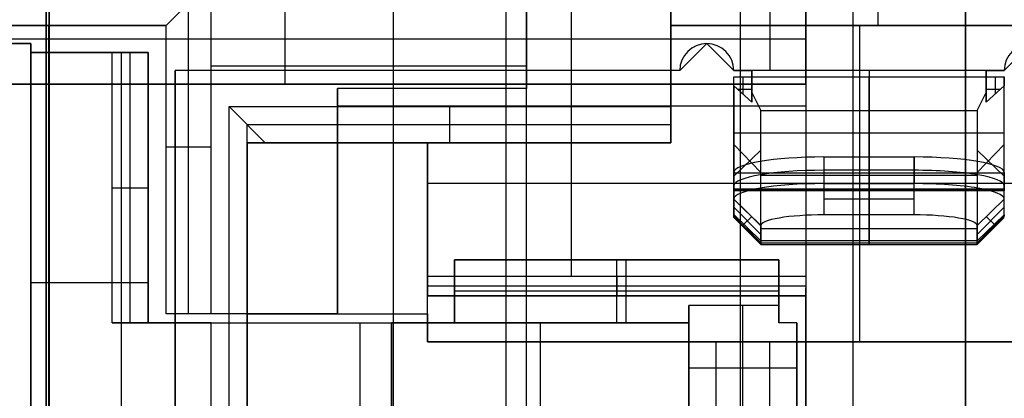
# Model space of a CAD drawing. Extents: x -9 to 8, y 1 to 147.
# Tile 106 of 181: x -4.51 to 0.96, y 93.04 to 95.14. Entities that reach past the tile are written whole.
import ezdxf

# ---------------------------------------------------------------- set-up
doc = ezdxf.new("R2010")
doc.units = 0
doc.layers.add('DEFAULT', color=7, linetype='CONTINUOUS')

msp = doc.modelspace()

# ---------------------------------------------------------------- linework, layer by layer
at = {"layer": 'DEFAULT', "color": 7}
for p, q in [((-0.51, 113.8602, -86.3839), (-0.51, 64.874, -86.3839)), ((0.115, 113.8766, -86.3675), (0.115, 64.8576, -86.3675)), ((0.74, 113.8929, -86.3512), (0.74, 64.8413, -86.3512)), ((-0.51, 108.8312, -98.4118), (-0.51, 61.875, -98.4118)), ((-2.435, 108.7816, -98.4622), (-2.435, 61.9254, -98.4622)), ((-4.36, 108.7321, -98.5126), (-4.36, 61.9758, -98.5126)), ((-0.51, 107.6335, -95.1478), (-0.51, 71.1007, -95.1478)), ((-4.36, 61.9758, -100.7782), (-4.36, 97.6674, -100.7782)), ((-1.81, 97.6641, -100.845), (-1.81, 61.9091, -100.845)), ((0.74, 61.8423, -100.9118), (0.74, 97.6608, -100.9118))]:
    msp.add_line(p, q, dxfattribs=at)
at = {"layer": 'DEFAULT', "color": 254}
for p, q in [((-4.3443, 110.2689, -98.3037), (-4.3443, 69.6858, -98.3037)), ((-4.3443, 72.1866, -100.8046), (-4.3443, 107.768, -100.8046)), ((-1.695, 80.4076, -38.8001), (-1.695, 96.6076, -38.8001)), ((-1.695, 80.4076, -38.5001), (-1.695, 96.6076, -38.5001)), ((-0.345, 96.2576, -18.4001), (-0.345, 94.8576, -18.4001)), ((-0.345, 96.2576, -18.1001), (-0.345, 94.8576, -18.1001)), ((-1.695, 95.8126, -31.8501), (-1.695, 94.7576, -31.8501)), ((-1.695, 95.8126, -34.6001), (-1.695, 94.7576, -34.6001)), ((-1.695, 94.7576, -33.2251), (-1.695, 95.8126, -33.2251)), ((-1.445, 93.7159, -34.6001), (-1.445, 95.8126, -34.6001)), ((-0.145, 95.8126, -38.4001), (-0.145, 91.6776, -38.4001)), ((-0.145, 95.8126, -34.6001), (-0.145, 93.7159, -34.6001)), ((-3.445, 95.3576, -31.8501), (-3.695, 95.1076, -31.3501)), ((-3.445, 93.5076, -31.8501), (-3.445, 95.3576, -31.8501)), ((-3.035, 94.7826, -37.2501), (-3.035, 95.2826, -37.2501)), ((-3.035, 94.7826, -37.7501), (-3.035, 95.2826, -37.7501)), ((-0.895, 94.6576, -18.4501), (-0.895, 95.3076, -18.4501)), ((-0.895, 95.3076, -18.4501), (-0.895, 95.1076, -18.6501)), ((-0.145, 95.2826, -37.7501), (-0.145, 94.7826, -37.7501)), ((-0.145, 94.7826, -37.2501), (-0.145, 95.2826, -37.2501)), ((0.255, 95.1076, -18.6501), (0.255, 95.3076, -18.4501)), ((-3.57, 93.5076, -31.6001), (-3.57, 95.2326, -31.6001)), ((-3.695, 95.1076, -31.3501), (-5.445, 95.1076, -31.3501)), ((-5.445, 95.1076, -19.4501), (-3.695, 95.1076, -19.4501)), ((-3.695, 95.1076, -25.4001), (-5.445, 95.1076, -25.4001)), ((-4.345, 81.9076, -19.4501), (-4.345, 95.1076, -19.4501)), ((-3.695, 93.5076, -31.3501), (-3.695, 95.1076, -31.3501)), ((-3.695, 95.1076, -19.4501), (-3.695, 95.1076, -31.3501)), ((-3.695, 93.5076, -19.4501), (-3.695, 95.1076, -19.4501)), ((-3.695, 93.5076, -25.4001), (-3.695, 95.1076, -25.4001)), ((-0.895, 95.1076, -18.6501), (1.405, 95.1076, -18.6501)), ((-0.895, 95.1076, -33.0501), (-0.895, 95.1076, -18.6501)), ((1.405, 95.1076, -33.0501), (-0.895, 95.1076, -33.0501)), ((-0.895, 95.1076, -33.0501), (-0.895, 94.4576, -33.0501)), ((1.405, 95.1076, -25.8501), (-0.895, 95.1076, -25.8501)), ((-0.895, 94.4576, -25.7501), (-0.895, 95.1076, -25.7501)), ((0.155, 93.3526, -33.0501), (0.155, 95.1076, -33.0501)), ((0.255, 95.1076, -18.6501), (0.255, 95.1076, -33.0501)), ((-0.145, 95.0326, -37.2501), (-5.925, 95.0326, -37.2501)), ((-0.145, 95.0326, -37.7501), (-5.925, 95.0326, -37.7501)), ((-5.445, 95.0076, -31.8501), (-4.445, 95.0076, -31.8501)), ((-5.445, 95.0076, -19.5501), (-4.445, 95.0076, -19.5501)), ((-4.445, 95.0076, -25.7001), (-5.445, 95.0076, -25.7001)), ((-4.445, 95.0076, -31.8501), (-4.445, 94.9576, -31.8501)), ((-4.445, 95.0076, -19.5501), (-4.445, 95.0076, -31.8501)), ((-4.445, 94.9576, -19.5501), (-4.445, 95.0076, -19.5501)), ((-4.445, 82.0076, -19.5501), (-4.445, 95.0076, -19.5501)), ((-4.445, 94.9576, -25.7001), (-4.445, 95.0076, -25.7001)), ((-0.695, 95.0076, -18.4001), (-0.845, 94.8576, -18.4001)), ((-0.695, 95.0076, -18.1001), (-0.845, 94.8576, -18.1001)), ((-0.695, 95.0076, -18.1001), (-0.695, 95.0076, -18.4001)), ((-0.545, 94.8576, -18.4001), (-0.695, 95.0076, -18.4001)), ((-0.545, 94.8576, -18.1001), (-0.695, 95.0076, -18.1001)), ((0.955, 94.8576, -18.1001), (1.105, 95.0076, -18.1001)), ((1.105, 95.0076, -18.4001), (0.955, 94.8576, -18.4001)), ((1.105, 95.0076, -18.1001), (0.955, 94.8576, -18.1001)), ((-4.445, 94.9576, -31.8501), (-3.795, 94.9576, -31.8501)), ((-3.995, 94.9576, -19.5501), (-4.445, 94.9576, -19.5501)), ((-4.445, 94.9576, -19.5501), (-4.445, 94.9576, -26.5501)), ((-4.445, 94.9576, -26.5501), (-4.445, 82.0576, -26.5501)), ((-4.445, 92.4026, -29.6501), (-4.445, 94.9576, -29.6501)), ((-4.445, 94.9576, -29.6501), (-4.445, 94.9576, -31.8501)), ((-4.445, 94.9576, -29.6501), (-3.795, 94.9576, -29.6501)), ((-4.445, 94.9576, -26.5501), (-3.795, 94.9576, -26.5501)), ((-3.795, 94.9576, -30.7501), (-4.445, 94.9576, -30.7501)), ((-3.795, 94.9576, -23.0501), (-4.445, 94.9576, -23.0501)), ((-4.12, 94.9576, -29.6501), (-4.12, 94.9576, -31.8501)), ((-4.12, 94.9576, -19.5501), (-4.12, 94.9576, -26.5501)), ((-3.995, 93.4576, -19.5501), (-3.995, 94.9576, -19.5501)), ((-3.795, 94.9576, -19.9501), (-3.995, 94.9576, -19.5501)), ((-3.945, 94.9576, -31.8501), (-3.945, 82.0576, -31.8501)), ((-3.945, 94.9576, -26.5501), (-3.945, 82.0576, -26.5501)), ((-3.895, 93.4576, -19.7501), (-3.895, 94.9576, -19.7501)), ((-3.795, 94.9576, -31.8501), (-3.795, 93.4576, -31.8501)), ((-3.795, 93.4576, -19.9501), (-3.795, 94.9576, -19.9501)), ((-3.795, 94.9576, -29.6501), (-3.795, 93.4576, -29.6501)), ((-3.795, 94.9576, -29.6501), (-3.795, 94.9576, -31.8501)), ((-3.795, 94.9576, -26.5501), (-3.795, 93.4576, -26.5501)), ((-3.795, 94.9576, -26.5501), (-3.795, 94.9576, -19.9501)), ((-3.795, 93.4576, -30.7501), (-3.795, 94.9576, -30.7501)), ((-3.795, 93.4576, -23.2501), (-3.795, 94.9576, -23.2501)), ((-0.845, 94.8576, -18.4001), (-3.645, 94.8576, -18.4001)), ((-3.645, 94.8576, -18.4001), (-3.645, 82.1576, -18.4001)), ((-3.645, 82.1576, -18.1001), (-3.645, 94.8576, -18.1001)), ((-3.645, 94.8576, -18.1001), (-3.645, 94.8576, -18.4001)), ((-0.845, 94.8576, -18.1001), (-3.645, 94.8576, -18.1001)), ((-3.645, 82.1576, -18.2501), (-3.645, 94.8576, -18.2501)), ((-0.845, 94.8576, -18.2501), (-3.645, 94.8576, -18.2501)), ((-1.695, 94.8826, -31.8501), (-3.445, 94.8826, -31.8501)), ((-2.245, 94.8576, -18.1001), (-2.245, 94.8576, -18.4001)), ((-0.895, 94.8826, -33.0501), (-0.895, 94.8826, -18.4501)), ((-0.845, 94.8576, -18.4001), (-0.845, 94.8576, -18.1001)), ((-0.445, 94.8576, -18.4001), (-0.545, 94.8576, -18.4001)), ((-0.545, 94.8576, -18.1001), (-0.545, 94.8576, -18.4001)), ((-0.545, 94.8576, -18.1001), (-0.445, 94.8576, -18.1001)), ((-0.445, 94.8576, -18.2501), (-0.545, 94.8576, -18.2501)), ((-0.495, 94.8576, -18.1001), (-0.495, 94.8576, -18.4001)), ((0.855, 94.8576, -18.4001), (-0.445, 94.8576, -18.4001)), ((-0.445, 94.8576, -18.1001), (-0.445, 94.8576, -18.4001)), ((-0.445, 94.8576, -18.4001), (-0.445, 94.8223, -18.456)), ((0.855, 94.8576, -18.1001), (-0.445, 94.8576, -18.1001)), ((-0.445, 94.7108, -18.278), (-0.445, 94.8576, -18.278)), ((0.955, 94.8576, -18.4001), (0.855, 94.8576, -18.4001)), ((0.855, 94.8576, -18.4001), (0.855, 94.8576, -18.1001)), ((0.855, 94.8576, -18.1001), (0.955, 94.8576, -18.1001)), ((0.855, 94.8223, -18.456), (0.855, 94.8576, -18.4001)), ((0.855, 94.8576, -18.1001), (0.855, 94.7355, -18.1863)), ((0.955, 94.8576, -18.2501), (0.855, 94.8576, -18.2501)), ((0.855, 94.7109, -18.278), (0.855, 94.8576, -18.278)), ((0.905, 94.8576, -18.1001), (0.905, 94.8576, -18.4001)), ((0.955, 94.8576, -18.4001), (0.955, 94.8576, -18.1001)), ((-0.545, 94.8223, -18.456), (-0.445, 94.8223, -18.456)), ((-0.545, 94.7734, -18.4308), (-0.545, 94.8223, -18.456)), ((-0.545, 94.2003, -21.1499), (-0.545, 94.8223, -18.456)), ((-0.495, 94.8223, -18.456), (-0.495, 94.7279, -18.4074)), ((-0.445, 94.8223, -18.456), (-0.445, 94.6824, -18.384)), ((-0.445, 94.8223, -18.456), (0.855, 94.8223, -18.456)), ((0.205, 94.2003, -21.1499), (0.205, 94.8223, -18.456)), ((0.855, 94.6824, -18.384), (0.855, 94.8223, -18.456)), ((0.855, 94.8223, -18.456), (0.955, 94.8223, -18.456)), ((0.905, 94.8223, -18.456), (0.905, 94.7279, -18.4074)), ((0.955, 94.8223, -18.456), (0.955, 94.7734, -18.4308)), ((0.955, 94.2003, -21.1499), (0.955, 94.8223, -18.456)), ((-4.925, 94.7826, -37.2501), (-0.145, 94.7826, -37.2501)), ((-0.145, 94.7826, -37.7501), (-4.925, 94.7826, -37.7501)), ((-0.145, 94.7826, -37.5001), (-4.925, 94.7826, -37.5001)), ((-2.745, 94.7576, -31.8501), (-2.745, 93.5076, -31.8501)), ((-1.695, 94.7576, -31.8501), (-2.745, 94.7576, -31.8501)), ((-2.745, 94.7576, -34.6001), (-2.745, 93.5076, -34.6001)), ((-1.695, 94.7576, -34.6001), (-2.745, 94.7576, -34.6001)), ((-2.745, 94.7576, -34.6001), (-2.745, 94.7576, -31.8501)), ((-1.695, 94.7576, -33.2251), (-2.745, 94.7576, -33.2251)), ((-2.745, 93.5076, -33.2251), (-2.745, 94.7576, -33.2251)), ((-2.535, 94.7826, -37.2501), (-2.535, 94.7826, -37.7501)), ((-2.22, 94.7576, -34.6001), (-2.22, 94.7576, -31.8501)), ((-1.695, 94.7576, -34.6001), (-1.695, 94.7576, -31.8501)), ((-0.445, 94.6824, -18.384), (-0.545, 94.7734, -18.4308)), ((-0.545, 94.7734, -18.4308), (-0.545, 94.058, -21.101)), ((-0.445, 94.7524, -18.42), (-0.5219, 94.7524, -18.42)), ((-0.445, 94.77, -18.4291), (-0.445, 94.77, -18.1546)), ((-0.445, 94.6824, -18.384), (-0.445, 94.7354, -18.1865)), ((-0.445, 94.7354, -18.1865), (-0.395, 94.637, -18.3606)), ((-0.145, 94.7826, -37.7501), (-0.145, 94.7826, -37.2501)), ((0.805, 94.637, -18.3606), (0.855, 94.7355, -18.1863)), ((0.955, 94.7734, -18.4308), (0.855, 94.6824, -18.384)), ((0.855, 94.77, -18.1546), (0.855, 94.77, -18.4291)), ((0.9318, 94.7524, -18.42), (0.855, 94.7524, -18.42)), ((0.855, 94.7355, -18.1863), (0.855, 94.6824, -18.384)), ((0.955, 94.0579, -21.101), (0.955, 94.7734, -18.4308)), ((-3.345, 82.3576, -18.4501), (-3.345, 94.6576, -18.4501)), ((-3.345, 94.6576, -18.4501), (-0.895, 94.6576, -18.4501)), ((-3.345, 94.6576, -18.4501), (-3.145, 94.4576, -18.6501)), ((-0.145, 94.6601, -34.6001), (-2.745, 94.6601, -34.6001)), ((-2.12, 94.4576, -18.6501), (-2.12, 94.6576, -18.4501)), ((-0.895, 94.4576, -18.6501), (-0.895, 94.6576, -18.4501)), ((-0.395, 94.637, -18.3606), (0.805, 94.637, -18.3606)), ((-0.395, 93.9131, -21.0621), (-0.395, 94.637, -18.3606)), ((0.205, 94.637, -18.3606), (0.205, 93.9131, -21.0621)), ((0.805, 94.637, -18.3606), (0.805, 93.9131, -21.0621)), ((-0.895, 94.5576, -18.5501), (-3.245, 94.5576, -18.5501)), ((-3.245, 94.4576, -18.5501), (-3.245, 94.5576, -18.5501)), ((0.955, 94.5113, -19.8029), (-0.545, 94.5113, -19.8029)), ((-3.445, 94.4326, -31.8501), (-3.695, 94.4326, -31.3501)), ((-3.245, 82.5576, -18.5501), (-3.245, 94.4576, -18.5501)), ((-3.245, 94.4576, -18.5501), (-3.145, 94.4576, -18.6501)), ((-2.245, 94.4576, -28.0501), (-3.245, 94.4576, -28.0501)), ((-3.245, 94.4576, -28.0501), (-3.245, 93.5076, -28.0501)), ((-3.245, 94.4576, -28.0501), (-3.245, 94.4576, -18.5501)), ((-0.895, 94.4576, -25.8001), (-3.245, 94.4576, -25.8001)), ((-3.245, 93.5076, -23.3001), (-3.245, 94.4576, -23.3001)), ((-3.145, 94.4576, -18.6501), (-0.895, 94.4576, -18.6501)), ((-2.245, 93.3526, -28.0501), (-2.245, 94.4576, -28.0501)), ((-2.245, 94.4576, -33.0501), (-2.245, 94.4576, -28.0501)), ((-0.895, 94.4576, -33.0501), (-2.245, 94.4576, -33.0501)), ((-2.245, 94.4576, -33.0501), (-2.245, 93.6076, -33.0501)), ((-2.245, 93.5076, -31.3251), (-2.245, 94.4576, -31.3251)), ((-2.07, 94.4576, -18.6501), (-2.07, 94.4576, -33.0501)), ((-0.895, 94.4576, -18.6501), (-0.895, 94.4576, -33.0501)), ((-0.545, 94.4475, -19.6472), (-0.395, 94.2922, -19.6472)), ((-0.545, 94.3164, -20.1365), (-0.545, 94.4343, -20.1365)), ((-0.545, 94.4325, -19.7033), (-0.545, 94.4325, -20.1445)), ((-0.545, 94.2708, -20.3066), (-0.395, 94.4157, -19.1863)), ((0.805, 94.2922, -19.6471), (0.955, 94.4475, -19.6471)), ((0.955, 94.2708, -20.3066), (0.805, 94.4157, -19.1863)), ((0.955, 94.3164, -20.1365), (0.955, 94.4343, -20.1365)), ((0.955, 94.4302, -19.7119), (0.955, 94.4302, -20.1544)), ((-0.045, 94.3782, -22.309), (-0.045, 94.2304, -22.3347)), ((-0.045, 94.3782, -22.309), (0.455, 94.3782, -22.309)), ((0.205, 94.2304, -22.3347), (0.205, 94.3782, -22.309)), ((0.205, 94.3782, -22.309), (0.205, 94.197, -21.2683)), ((0.455, 94.2304, -22.3347), (0.455, 94.3782, -22.309)), ((0.455, 94.3782, -22.309), (0.455, 94.2304, -22.3347)), ((-3.695, 94.3076, -19.4501), (-3.695, 94.3076, -31.3501)), ((0.455, 94.3043, -22.3219), (-0.045, 94.3043, -22.3219)), ((-0.545, 94.1446, -21.8421), (-0.545, 94.2924, -21.8164)), ((-0.545, 94.2924, -21.8164), (-0.545, 94.197, -21.2683)), ((-0.545, 94.1446, -21.8421), (-0.545, 94.2924, -21.8164)), ((0.955, 94.2876, -21.7886), (-0.545, 94.2876, -21.7886)), ((0.805, 94.275, -19.7114), (-0.395, 94.275, -19.7114)), ((0.955, 94.1446, -21.8421), (0.955, 94.2924, -21.8164)), ((0.955, 94.2924, -21.8164), (0.955, 94.197, -21.2683)), ((-3.995, 94.2076, -19.5501), (-3.795, 94.2076, -19.9501)), ((-3.795, 94.2076, -29.6501), (-3.795, 94.2076, -31.8501)), ((-3.795, 94.2076, -19.9501), (-3.795, 94.2076, -26.5501)), ((2.555, 94.2301, -33.0501), (-2.245, 94.2301, -33.0501)), ((-0.545, 94.1926, -21.2174), (-0.545, 94.2003, -21.1499)), ((0.955, 94.2003, -21.1499), (-0.545, 94.2003, -21.1499)), ((-0.545, 94.197, -21.2683), (-0.545, 94.1926, -21.2174)), ((-0.545, 94.197, -21.2683), (0.955, 94.197, -21.2683)), ((-0.545, 94.1926, -21.2174), (0.955, 94.1926, -21.2174)), ((-0.045, 94.2304, -22.3347), (-0.0451, 94.0569, -22.2127)), ((-0.045, 94.2304, -22.3347), (0.455, 94.2304, -22.3347)), ((0.2049, 94.2304, -22.3347), (0.2049, 94.0569, -22.2127)), ((0.4549, 94.0569, -22.2127), (0.455, 94.2304, -22.3347)), ((0.455, 94.0569, -22.2127), (0.455, 94.2304, -22.3347)), ((0.955, 94.197, -21.2683), (0.955, 94.1926, -21.2174)), ((-2.745, 94.1326, -31.8501), (-2.745, 94.1326, -34.6001)), ((-0.545, 94.0493, -21.2945), (-0.545, 94.1446, -21.8421)), ((-0.395, 93.9968, -21.8675), (-0.545, 94.1446, -21.8421)), ((-0.395, 93.9969, -21.8679), (-0.545, 94.1446, -21.8421)), ((0.4549, 94.1437, -22.2737), (-0.0451, 94.1437, -22.2737)), ((0.955, 94.1446, -21.8421), (0.805, 93.9969, -21.8679)), ((0.955, 94.0493, -21.2944), (0.955, 94.1446, -21.8421)), ((-0.545, 94.0992, -21.581), (-0.395, 93.9469, -21.581)), ((0.805, 93.9469, -21.5811), (0.955, 94.0992, -21.5811)), ((-0.545, 94.058, -21.101), (-0.395, 93.9131, -21.0621)), ((-0.545, 94.058, -21.101), (-0.545, 94.0426, -21.2174)), ((-0.545, 94.0426, -21.2174), (-0.545, 94.0493, -21.2945)), ((-0.395, 93.9015, -21.3203), (-0.545, 94.0493, -21.2945)), ((-0.545, 94.0426, -21.2174), (-0.395, 93.8926, -21.2174)), ((-0.4458, 94.0469, -21.8589), (-0.4942, 93.9992, -21.3032)), ((0.4549, 94.0569, -22.2127), (-0.0451, 94.0569, -22.2127)), ((0.205, 93.9015, -21.3203), (0.205, 94.0569, -22.2127)), ((0.805, 93.9131, -21.0621), (0.955, 94.0579, -21.101)), ((0.955, 94.0493, -21.2944), (0.805, 93.9015, -21.3203)), ((0.955, 94.0426, -21.2174), (0.805, 93.8926, -21.2174)), ((0.8558, 94.0469, -21.8592), (0.9042, 93.9992, -21.3032)), ((0.955, 94.0579, -21.101), (0.955, 94.0493, -21.2944)), ((-0.395, 93.9968, -21.8675), (-0.395, 93.9015, -21.3203)), ((0.805, 93.9792, -21.7665), (-0.395, 93.9792, -21.7665)), ((0.805, 93.9015, -21.3203), (0.805, 93.9969, -21.8679)), ((0.805, 93.9131, -21.0621), (-0.395, 93.9131, -21.0621)), ((-0.395, 93.9131, -21.0621), (-0.395, 93.8926, -21.2174)), ((0.805, 93.8926, -21.2174), (0.805, 93.9131, -21.0621)), ((-2.245, 93.9051, -33.0501), (-2.245, 93.9051, -28.0501)), ((-0.395, 93.8926, -21.2174), (-0.395, 93.9015, -21.3203)), ((-0.395, 93.9015, -21.3203), (0.805, 93.9015, -21.3203)), ((-0.395, 93.8926, -21.2174), (0.805, 93.8926, -21.2174)), ((0.805, 93.9015, -21.3203), (0.805, 93.8926, -21.2174)), ((-2.095, 93.4576, -32.9501), (-2.095, 93.8076, -32.9501)), ((-2.095, 93.8076, -32.9501), (-2.095, 93.8076, -32.3901)), ((-2.095, 93.8076, -32.9501), (-0.295, 93.8076, -32.9501)), ((-0.295, 93.8076, -32.3901), (-2.095, 93.8076, -32.3901)), ((-2.095, 93.8076, -32.3901), (-2.095, 93.4576, -31.4401)), ((-0.295, 93.8076, -32.6701), (-2.095, 93.8076, -32.6701)), ((-1.195, 93.8076, -32.9501), (-1.195, 93.8076, -32.3901)), ((-1.195, 93.4576, -31.4401), (-1.195, 93.8076, -32.3901)), ((-1.145, 93.8076, -32.9501), (-1.145, 93.4576, -32.9501)), ((-0.295, 93.8076, -32.9501), (-0.295, 93.4576, -32.9501)), ((-0.295, 93.8076, -32.3901), (-0.295, 93.8076, -32.9501)), ((-0.295, 93.5534, -31.7001), (-0.295, 93.8076, -32.3901)), ((-0.295, 93.4576, -32.3251), (-0.295, 93.7837, -32.3251)), ((-2.245, 93.7159, -34.6001), (-0.145, 93.7159, -34.6001)), ((-2.245, 93.5076, -34.6001), (-2.245, 93.7159, -34.6001)), ((-2.245, 93.6076, -33.5501), (-2.245, 93.7159, -34.6001)), ((-2.095, 93.4576, -32.1951), (-2.095, 93.7358, -32.1951)), ((-1.195, 93.7159, -34.6001), (-1.195, 93.6076, -33.5501)), ((-0.145, 93.7451, -34.6001), (-0.145, 93.7451, -38.4001)), ((-0.145, 93.7159, -34.6001), (-0.145, 93.6076, -33.5501)), ((-3.795, 93.6801, -29.6501), (-4.445, 93.6801, -29.6501)), ((-0.145, 93.6618, -34.0751), (-2.245, 93.6618, -34.0751)), ((-0.145, 91.6776, -33.9751), (-0.145, 93.6514, -33.9751)), ((-2.245, 93.6076, -33.0501), (-0.145, 93.6076, -33.0501)), ((-0.145, 93.6076, -33.5501), (-2.245, 93.6076, -33.5501)), ((-2.245, 93.6076, -33.0501), (-2.245, 93.6076, -33.5501)), ((-0.145, 93.6076, -33.3001), (-2.245, 93.6076, -33.3001)), ((-2.095, 93.6326, -31.9151), (-2.095, 93.6326, -32.9501)), ((-0.295, 93.6326, -31.9151), (-2.095, 93.6326, -31.9151)), ((-1.195, 93.6076, -33.0501), (-1.195, 93.6076, -33.5501)), ((-0.295, 93.6326, -32.9501), (-0.295, 93.6326, -31.9151)), ((-0.145, 93.6076, -33.0501), (-0.145, 93.3526, -33.0501)), ((-0.145, 93.6076, -33.5501), (-0.145, 93.6076, -33.0501)), ((-0.795, 92.4026, -31.7001), (-0.795, 93.5534, -31.7001)), ((-0.295, 93.5534, -31.7001), (-0.795, 93.5534, -31.7001)), ((-0.795, 93.5534, -31.7001), (-0.795, 93.4576, -31.4401)), ((-0.495, 91.5826, -31.7001), (-0.495, 93.5534, -31.7001)), ((-0.295, 93.4576, -31.7001), (-0.295, 93.5534, -31.7001)), ((-3.445, 93.5076, -31.8501), (-3.695, 93.5076, -31.3501)), ((-3.245, 93.5076, -19.4501), (-3.695, 93.5076, -19.4501)), ((-3.695, 93.5076, -19.4501), (-3.695, 93.5076, -31.3501)), ((-3.245, 93.5076, -27.0251), (-3.695, 93.5076, -27.0251)), ((-2.745, 93.5076, -31.8501), (-3.445, 93.5076, -31.8501)), ((-3.245, 93.5076, -28.0501), (-3.245, 92.3526, -28.0501)), ((-3.245, 92.3526, -29.5501), (-3.245, 93.5076, -29.5501)), ((-3.245, 93.5076, -29.5501), (-2.245, 93.5076, -29.5501)), ((-3.245, 93.5076, -19.4501), (-3.245, 83.5076, -19.4501)), ((-3.245, 93.5076, -28.0501), (-3.245, 93.5076, -19.4501)), ((-3.245, 93.5076, -28.0501), (-3.245, 93.5076, -29.5501)), ((-3.245, 92.3526, -28.8001), (-3.245, 93.5076, -28.8001)), ((-2.97, 93.5076, -29.5501), (-2.97, 93.5076, -31.8501)), ((-2.745, 93.5076, -34.6001), (-2.245, 93.5076, -34.6001)), ((-2.745, 93.5076, -34.6001), (-2.745, 93.5076, -31.8501)), ((-2.245, 93.5076, -29.5501), (-2.245, 93.3526, -29.5501)), ((-2.245, 93.5076, -34.6001), (-2.245, 93.5076, -29.5501)), ((-3.445, 93.4576, -19.5501), (-3.995, 93.4576, -19.5501)), ((-3.995, 93.4576, -19.5501), (-3.795, 93.4576, -19.9501)), ((-3.795, 93.4576, -31.8501), (-2.445, 93.4576, -31.8501)), ((-3.795, 93.4576, -31.8501), (-3.795, 93.4576, -29.6501)), ((-3.795, 93.4576, -29.6501), (-0.795, 93.4576, -29.6501)), ((-3.795, 93.4576, -26.5501), (-3.445, 93.4576, -26.5501)), ((-3.795, 93.4576, -19.9501), (-3.795, 93.4576, -26.5501)), ((-3.445, 93.4576, -23.0501), (-3.795, 93.4576, -23.0501)), ((-3.72, 93.4576, -26.5501), (-3.72, 93.4576, -19.5501)), ((-3.445, 83.5576, -19.5501), (-3.445, 93.4576, -19.5501)), ((-3.445, 83.5576, -26.5501), (-3.445, 93.4576, -26.5501)), ((-3.445, 93.4576, -26.5501), (-3.445, 93.4576, -19.5501)), ((-3.445, 83.5576, -23.0501), (-3.445, 93.4576, -23.0501)), ((-2.62, 93.4576, -29.6501), (-2.62, 92.4026, -29.6501)), ((-2.445, 93.4576, -31.8501), (-2.445, 83.5576, -31.8501)), ((-2.445, 93.4576, -35.6501), (-2.445, 83.5576, -35.6501)), ((-2.445, 93.4576, -31.8501), (-2.445, 93.4576, -35.6501)), ((-2.445, 93.4576, -35.6501), (-0.795, 93.4576, -35.6501)), ((-2.445, 83.5576, -33.7501), (-2.445, 93.4576, -33.7501)), ((-2.095, 93.4576, -32.6501), (-2.445, 93.4576, -32.6501)), ((-2.295, 93.4576, -29.6501), (-2.295, 93.4576, -35.6501)), ((-0.795, 93.4576, -31.4401), (-2.095, 93.4576, -31.4401)), ((-2.095, 93.4576, -31.4401), (-2.095, 93.4576, -32.9501)), ((-2.095, 93.4576, -32.9501), (-0.795, 93.4576, -32.9501)), ((-1.62, 93.4576, -35.6501), (-1.62, 83.5576, -35.6501)), ((-0.795, 93.4576, -35.6501), (-0.795, 83.5576, -35.6501)), ((-0.795, 93.4576, -29.6501), (-0.795, 93.4576, -31.4401)), ((-0.795, 93.4576, -32.9501), (-0.795, 93.4576, -35.6501)), ((-0.795, 93.4576, -32.9501), (-0.795, 92.6026, -32.9501)), ((-0.795, 93.4576, -29.6501), (-0.795, 92.5026, -29.6501)), ((-0.795, 92.6026, -34.3001), (-0.795, 93.4576, -34.3001)), ((-0.795, 92.4026, -30.6751), (-0.795, 93.4576, -30.6751)), ((-0.195, 93.4576, -31.7001), (-0.295, 93.4576, -31.7001)), ((-0.195, 93.4576, -32.9501), (-0.295, 93.4576, -32.9501)), ((-0.295, 93.4576, -32.9501), (-0.295, 93.4576, -31.7001)), ((-0.195, 93.4576, -32.3251), (-0.295, 93.4576, -32.3251)), ((-0.245, 93.4576, -31.7001), (-0.245, 93.4576, -32.9501)), ((-0.195, 92.6026, -32.9501), (-0.195, 93.4576, -32.9501)), ((-0.195, 93.4576, -32.9501), (-0.195, 93.4576, -31.7001)), ((-0.195, 93.4576, -31.7001), (-0.195, 91.5826, -31.7001)), ((-0.195, 83.5576, -32.6351), (-0.195, 93.4576, -32.6351)), ((2.555, 93.3526, -28.0501), (-2.245, 93.3526, -28.0501)), ((-2.245, 93.3526, -29.5501), (-0.145, 93.3526, -29.5501)), ((-2.245, 93.3526, -29.5501), (-2.245, 93.3526, -28.0501)), ((-0.645, 93.3526, -29.5501), (-0.645, 92.3526, -29.5501)), ((-0.345, 91.7206, -28.0501), (-0.345, 93.3526, -28.0501)), ((-0.145, 93.3526, -29.5501), (-0.145, 91.6776, -29.5501)), ((-0.145, 93.3526, -33.0501), (-0.145, 93.3526, -29.5501)), ((-0.145, 93.3526, -33.0501), (2.555, 93.3526, -33.0501)), ((2.555, 93.3526, -30.5501), (-0.145, 93.3526, -30.5501)), ((0.155, 93.3526, -33.0501), (0.155, 93.3526, -28.0501)), ((-0.195, 93.2051, -32.9501), (-0.795, 93.2051, -32.9501))]:
    msp.add_line(p, q, dxfattribs=at)
at = {"layer": 'DEFAULT', "color": 254, "extrusion": (-4.37114e-08, -4.37114e-08, 1)}
for centre, start, end in [((-0.695, 94.8576, -18.4001), 90, 180), ((-0.695, 94.8576, -18.1001), 90, 180), ((-0.695, 94.8576, -18.2501), 90, 180), ((-0.695, 94.8576, -18.4001), 0, 90), ((-0.695, 94.8576, -18.1001), 0, 90), ((-0.695, 94.8576, -18.2501), 0, 90), ((1.105, 94.8576, -18.4001), 90, 179.9999), ((1.105, 94.8576, -18.2501), 90, 179.9999)]:
    msp.add_arc(centre, 0.15, start, end, dxfattribs=at)
at = {"layer": 'DEFAULT', "color": 254, "extrusion": (1, 1.99652e-09, 4.51227e-08)}
msp.add_arc((95.0233, -18.4641, -0.445), 0.4, 114.4686, 136.045, dxfattribs=at)
at = {"layer": 'DEFAULT', "color": 254, "extrusion": (1, 0, 4.37114e-08)}
for centre, radius, start, end in [((94.9197, -18.4785, 0.205), 0.1, 128.3725, 167), ((94.4926, -21.2174, -0.47), 0.525, 165.0029, 180), ((94.4926, -21.2174, -0.47), 0.525, 180, 189.8695), ((94.4926, -21.2174, 0.88), 0.525, 165.0052, 189.8622)]:
    msp.add_arc(centre, radius, start, end, dxfattribs=at)
at = {"layer": 'DEFAULT', "color": 254, "extrusion": (1, -1.42109e-14, 4.37114e-08)}
for centre, radius, start, end in [((95.0233, -18.4641, 0.205), 0.4, 114.469, 164.9932), ((94.4926, -21.2174, 0.205), 0.3, 167, 189.7667), ((94.4926, -21.2174, 0.205), 0.6, 165.002, 189.876)]:
    msp.add_arc(centre, radius, start, end, dxfattribs=at)
at = {"layer": 'DEFAULT', "color": 254, "extrusion": (-7.31266e-09, 0.985177, 0.171542)}
msp.add_arc((0.045, -37.6681, 89.1523), 0.5, 270.0001, 360, dxfattribs=at)
at = {"layer": 'DEFAULT', "color": 254, "extrusion": (-7.60338e-09, 0.985177, 0.171542)}
msp.add_arc((0.045, -37.6681, 89.1523), 0.5, 270.0001, 360, dxfattribs=at)
at = {"layer": 'DEFAULT', "color": 254, "extrusion": (-7.60604e-09, 0.985177, 0.171542)}
msp.add_arc((-0.455, -37.6681, 89.1523), 0.5, 180, 270, dxfattribs=at)
at = {"layer": 'DEFAULT', "color": 254, "extrusion": (-7.38775e-09, 0.985177, 0.171542)}
msp.add_arc((-0.455, -37.6681, 89.1523), 0.5, 180, 270, dxfattribs=at)
at = {"layer": 'DEFAULT', "color": 254, "extrusion": (-7.49833e-09, 0.985177, 0.171542)}
msp.add_arc((0.045, -37.6681, 89.0773), 0.5, 270.0017, 360, dxfattribs=at)
at = {"layer": 'DEFAULT', "color": 254, "extrusion": (-7.49834e-09, 0.985177, 0.171542)}
msp.add_arc((-0.455, -37.6681, 89.0773), 0.5, 180.0002, 270.0019, dxfattribs=at)
at = {"layer": 'DEFAULT', "color": 254, "extrusion": (-1.14867e-06, 0.985177, 0.171541)}
msp.add_arc((0.0449, -37.668, 89.0023), 0.5, 270.0033, 359.9999, dxfattribs=at)
at = {"layer": 'DEFAULT', "color": 254, "extrusion": (1.57392e-06, 0.985177, 0.171543)}
msp.add_arc((-0.4548, -37.6682, 89.0022), 0.5, 180.0004, 270.0037, dxfattribs=at)
at = {"layer": 'DEFAULT', "color": 254, "extrusion": (1, 6.37485e-10, 4.35642e-08)}
msp.add_arc((94.4926, -21.2174, 0.955), 0.3, 167, 180, dxfattribs=at)
at = {"layer": 'DEFAULT', "color": 254, "extrusion": (-5.67779e-07, 0.985177, 0.171542)}
msp.add_arc((0.0449, -37.6681, 88.8523), 0.35, 270.0159, 0.0608, dxfattribs=at)
at = {"layer": 'DEFAULT', "color": 254, "extrusion": (-1.35611e-06, 0.985177, 0.171541)}
msp.add_arc((-0.4551, -37.668, 88.8523), 0.35, 180.0062, 270.0121, dxfattribs=at)

doc.saveas('drawing.dxf')
